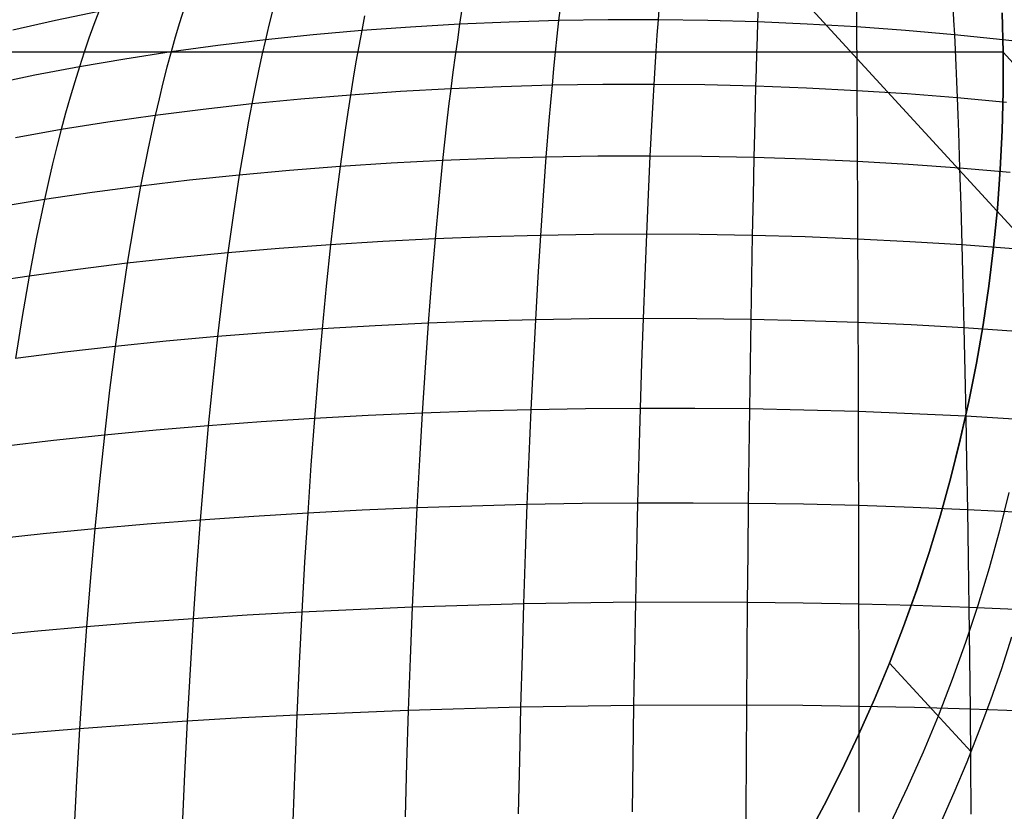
# Model space of a CAD drawing. Extents: x -274 to 274, y -220 to 276.
# Tile 68 of 164: x -201.73 to -197.39, y 222.6 to 226.09. Entities that reach past the tile are written whole.
import ezdxf

# ---------------------------------------------------------------- set-up
doc = ezdxf.new("R2010")
doc.units = 0
doc.layers.add('PREDEFINITO', color=7, linetype='CONTINUOUS')

msp = doc.modelspace()

# ---------------------------------------------------------------- linework, layer by layer
at = {"layer": 'PREDEFINITO'}
for p, q in [((-204.5227, 232.9913, 1), (-176.7791, 202.7145, 261.0055)), ((-188.1037, 215.0732, 672.9243), (-199.0157, 226.9816, 748.9079)), ((-201.3779, 226.1231, 750.4882), (-201.5692, 226.0837, 750.4236)), ((-201.3779, 226.1231, 750.4882), (-201.4, 226.0656, 750.5524)), ((-201.0044, 226.1335, 750.6727), (-201.0234, 226.073, 750.7368)), ((-200.6136, 226.1272, 750.8448), (-200.6295, 226.0639, 750.9087)), ((-199.7792, 226.1334, 751.0857), (-199.7895, 226.0674, 751.1499)), ((-199.3461, 226.1493, 751.1536), (-199.3537, 226.0832, 751.2182)), ((-198.9108, 226.1525, 751.2074), (-198.9157, 226.0866, 751.2723)), ((-198.4754, 226.143, 751.2467), (-198.4777, 226.0774, 751.312)), ((-198.0424, 226.1207, 751.2713), (-198.042, 226.0557, 751.3369)), ((-197.6172, 226.1477, 751.2142), (-197.6141, 226.0855, 751.2807)), ((-197.3964, 225.9438, 1), (-197.4007, 226.1177, 1)), ((-197.4006, 226.1173, 1), (-197.3964, 225.9438, 1)), ((-197.3964, 225.9438, 1), (-197.4006, 226.1173, 1)), ((-201.5692, 226.0837, 750.4236), (-201.7569, 226.0411, 750.3559)), ((-201.0234, 226.073, 750.7368), (-201.0421, 226.0103, 750.8003)), ((-200.2078, 226.105, 751.0039), (-200.2208, 226.0392, 751.0677)), ((-199.572, 226.0769, 751.1858), (-199.7895, 226.0674, 751.1499)), ((-199.3537, 226.0832, 751.2182), (-199.572, 226.0769, 751.1858)), ((-199.3537, 226.0832, 751.2182), (-199.3612, 226.0151, 751.2821)), ((-199.1348, 226.0865, 751.247), (-199.3537, 226.0832, 751.2182)), ((-198.9157, 226.0866, 751.2723), (-199.1348, 226.0865, 751.247)), ((-198.9157, 226.0866, 751.2723), (-198.9205, 226.0186, 751.3366)), ((-198.6965, 226.0836, 751.294), (-198.9157, 226.0866, 751.2723)), ((-198.4777, 226.0774, 751.312), (-198.6965, 226.0836, 751.294)), ((-198.4777, 226.0774, 751.312), (-198.4799, 226.0097, 751.3766)), ((-198.2594, 226.0681, 751.3263), (-198.4777, 226.0774, 751.312)), ((-197.6141, 226.0855, 751.2807), (-197.6109, 226.0212, 751.3466)), ((-201.4, 226.0656, 750.5524), (-201.4218, 226.0058, 750.616)), ((-200.6295, 226.0639, 750.9087), (-200.6451, 225.9985, 750.972)), ((-200.2208, 226.0392, 751.0677), (-200.4339, 226.0204, 751.0215)), ((-200.2208, 226.0392, 751.0677), (-200.2335, 225.9713, 751.1308)), ((-200.0058, 226.0548, 751.1105), (-200.2208, 226.0392, 751.0677)), ((-199.7895, 226.0674, 751.1499), (-200.0058, 226.0548, 751.1105)), ((-199.7895, 226.0674, 751.1499), (-199.7996, 225.9993, 751.2133)), ((-198.042, 226.0557, 751.3369), (-198.2594, 226.0681, 751.3263)), ((-197.8257, 226.04, 751.3436), (-198.042, 226.0557, 751.3369)), ((-198.042, 226.0557, 751.3369), (-198.0415, 225.9885, 751.4017)), ((-197.6109, 226.0212, 751.3466), (-197.8257, 226.04, 751.3436)), ((-201.4218, 226.0058, 750.616), (-201.4431, 225.9439, 750.679)), ((-201.0421, 226.0103, 750.8003), (-201.0604, 225.9455, 750.8631)), ((-200.6451, 225.9985, 750.972), (-200.854, 225.9735, 750.9192)), ((-200.6451, 225.9985, 750.972), (-200.6605, 225.931, 751.0346)), ((-200.4339, 226.0204, 751.0215), (-200.6451, 225.9985, 750.972)), ((-199.7996, 225.9993, 751.2133), (-199.8095, 225.9291, 751.2762)), ((-199.3612, 226.0151, 751.2821), (-199.3685, 225.9448, 751.3452)), ((-198.9205, 226.0186, 751.3366), (-198.9252, 225.9485, 751.4001)), ((-198.4799, 226.0097, 751.3766), (-198.482, 225.94, 751.4404)), ((-198.0415, 225.9885, 751.4017), (-198.0411, 225.9193, 751.4658)), ((-197.3979, 225.9991, 751.3456), (-197.6109, 226.0212, 751.3466)), ((-197.6109, 226.0212, 751.3466), (-197.6079, 225.9547, 751.4116)), ((-197.1869, 225.9738, 751.3407), (-197.3979, 225.9991, 751.3456)), ((-197.3964, 225.9438, 1), (-211.4752, 225.9438, 1)), ((-201.4431, 225.9439, 750.679), (-201.4641, 225.8799, 750.7412)), ((-201.0604, 225.9455, 750.8631), (-201.2638, 225.9142, 750.8038)), ((-201.0604, 225.9455, 750.8631), (-201.0784, 225.8785, 750.9252)), ((-200.854, 225.9735, 750.9192), (-201.0604, 225.9455, 750.8631)), ((-200.2335, 225.9713, 751.1308), (-200.246, 225.9013, 751.1932)), ((-199.3685, 225.9448, 751.3452), (-199.3757, 225.8726, 751.4077)), ((-198.9252, 225.9485, 751.4001), (-198.9299, 225.8764, 751.4629)), ((-197.6079, 225.9547, 751.4116), (-197.6049, 225.8862, 751.476)), ((-197.3964, 225.9438, 1), (-197.3963, 225.7714, 1)), ((-197.3963, 225.7711, 1), (-197.3964, 225.9438, 1)), ((-197.0402, 225.5551, 4.3283), (-197.3964, 225.9438, 1)), ((-197.3963, 225.7714, 1), (-197.3964, 225.9438, 1)), ((-197.3964, 225.9438, 1), (-169.7975, 195.8249, 259.6677)), ((-201.2638, 225.9142, 750.8038), (-201.4641, 225.8799, 750.7412)), ((-200.6605, 225.931, 751.0346), (-200.6756, 225.8614, 751.0966)), ((-200.246, 225.9013, 751.1932), (-200.2582, 225.8293, 751.2549)), ((-199.8095, 225.9291, 751.2762), (-199.8192, 225.8568, 751.3383)), ((-198.482, 225.94, 751.4404), (-198.4841, 225.8682, 751.5035)), ((-198.0411, 225.9193, 751.4658), (-198.0407, 225.848, 751.5292)), ((-201.4641, 225.8799, 750.7412), (-201.6609, 225.8424, 750.6756)), ((-201.4641, 225.8799, 750.7412), (-201.4847, 225.8138, 750.8029)), ((-201.0784, 225.8785, 750.9252), (-201.096, 225.8095, 750.9867)), ((-200.6756, 225.8614, 751.0966), (-200.6903, 225.7898, 751.1578)), ((-199.8192, 225.8568, 751.3383), (-199.8287, 225.7826, 751.3997)), ((-199.3757, 225.8726, 751.4077), (-199.3827, 225.7983, 751.4695)), ((-198.9299, 225.8764, 751.4629), (-198.9344, 225.8023, 751.525)), ((-198.4841, 225.8682, 751.5035), (-198.4861, 225.7944, 751.5659)), ((-197.6049, 225.8862, 751.476), (-197.6019, 225.8156, 751.5396)), ((-201.6609, 225.8424, 750.6756), (-201.854, 225.8018, 750.6067)), ((-201.4847, 225.8138, 750.8029), (-201.5049, 225.7455, 750.8638)), ((-200.2582, 225.8293, 751.2549), (-200.2702, 225.7553, 751.3159)), ((-198.0407, 225.848, 751.5292), (-198.0402, 225.7747, 751.5919)), ((-197.6019, 225.8156, 751.5396), (-197.599, 225.743, 751.6025)), ((-201.096, 225.8095, 750.9867), (-201.1133, 225.7385, 751.0475)), ((-200.6903, 225.7898, 751.1578), (-200.7048, 225.7162, 751.2184)), ((-200.0502, 225.7704, 751.3595), (-200.2702, 225.7553, 751.3159)), ((-199.8287, 225.7826, 751.3997), (-200.0502, 225.7704, 751.3595)), ((-199.8287, 225.7826, 751.3997), (-199.8381, 225.7064, 751.4604)), ((-199.6062, 225.7919, 751.4364), (-199.8287, 225.7826, 751.3997)), ((-199.3827, 225.7983, 751.4695), (-199.6062, 225.7919, 751.4364)), ((-199.3827, 225.7983, 751.4695), (-199.3896, 225.7221, 751.5306)), ((-199.1587, 225.8017, 751.4991), (-199.3827, 225.7983, 751.4695)), ((-198.9344, 225.8023, 751.525), (-199.1587, 225.8017, 751.4991)), ((-198.9344, 225.8023, 751.525), (-198.9388, 225.7262, 751.5864)), ((-198.7101, 225.7998, 751.5473), (-198.9344, 225.8023, 751.525)), ((-198.4861, 225.7944, 751.5659), (-198.7101, 225.7998, 751.5473)), ((-198.4861, 225.7944, 751.5659), (-198.4881, 225.7187, 751.6276)), ((-198.2627, 225.7861, 751.5808), (-198.4861, 225.7944, 751.5659)), ((-198.0402, 225.7747, 751.5919), (-198.2627, 225.7861, 751.5808)), ((-197.8189, 225.7604, 751.5991), (-198.0402, 225.7747, 751.5919)), ((-198.0402, 225.7747, 751.5919), (-198.0398, 225.6995, 751.6538)), ((-197.3963, 225.7714, 1), (-197.4005, 225.5991, 1)), ((-197.4005, 225.5991, 1), (-197.3963, 225.7714, 1)), ((-197.4005, 225.5988, 1), (-197.3963, 225.7711, 1)), ((-201.5049, 225.7455, 750.8638), (-201.5247, 225.6753, 750.9241)), ((-201.1133, 225.7385, 751.0475), (-201.1302, 225.6655, 751.1076)), ((-200.4885, 225.7372, 751.2688), (-200.7048, 225.7162, 751.2184)), ((-200.2702, 225.7553, 751.3159), (-200.4885, 225.7372, 751.2688)), ((-200.2702, 225.7553, 751.3159), (-200.282, 225.6793, 751.3762)), ((-198.9388, 225.7262, 751.5864), (-198.9432, 225.6482, 751.6471)), ((-197.599, 225.743, 751.6025), (-197.8189, 225.7604, 751.5991)), ((-197.3808, 225.7226, 751.602), (-197.599, 225.743, 751.6025)), ((-197.599, 225.743, 751.6025), (-197.5961, 225.6685, 751.6646)), ((-200.9188, 225.6923, 751.1646), (-201.1302, 225.6655, 751.1076)), ((-200.7048, 225.7162, 751.2184), (-200.9188, 225.6923, 751.1646)), ((-200.7048, 225.7162, 751.2184), (-200.719, 225.6407, 751.2783)), ((-199.8381, 225.7064, 751.4604), (-199.8472, 225.6283, 751.5204)), ((-199.3896, 225.7221, 751.5306), (-199.3963, 225.644, 751.5909)), ((-198.4881, 225.7187, 751.6276), (-198.4901, 225.641, 751.6885)), ((-198.0398, 225.6995, 751.6538), (-198.0394, 225.6223, 751.715)), ((-201.5247, 225.6753, 750.9241), (-201.5441, 225.6031, 750.9837)), ((-201.1302, 225.6655, 751.1076), (-201.3388, 225.6357, 751.0472)), ((-201.1302, 225.6655, 751.1076), (-201.1468, 225.5905, 751.167)), ((-200.719, 225.6407, 751.2783), (-200.7329, 225.5632, 751.3374)), ((-200.282, 225.6793, 751.3762), (-200.2935, 225.6014, 751.4358)), ((-199.3963, 225.644, 751.5909), (-199.4094, 225.4821, 751.7094)), ((-198.9432, 225.6482, 751.6471), (-198.9516, 225.4866, 751.7662)), ((-198.4901, 225.641, 751.6885), (-198.4939, 225.4801, 751.8082)), ((-197.5961, 225.6685, 751.6646), (-197.5933, 225.592, 751.726)), ((-201.5441, 225.6031, 750.9837), (-201.746, 225.5674, 750.9169)), ((-201.5441, 225.6031, 750.9837), (-201.5631, 225.5289, 751.0426)), ((-201.3388, 225.6357, 751.0472), (-201.5441, 225.6031, 750.9837)), ((-200.2935, 225.6014, 751.4358), (-200.3158, 225.4401, 751.5528)), ((-199.8472, 225.6283, 751.5204), (-199.8649, 225.4665, 751.6382)), ((-198.0394, 225.6223, 751.715), (-198.0386, 225.4624, 751.835)), ((-197.409, 225.4267, 1), (-197.4005, 225.5988, 1)), ((-197.4005, 225.5991, 1), (-197.4089, 225.4273, 1)), ((-197.4089, 225.4273, 1), (-197.4005, 225.5991, 1)), ((-201.1468, 225.5905, 751.167), (-201.1631, 225.5136, 751.2257)), ((-200.7329, 225.5632, 751.3374), (-200.7598, 225.4026, 751.4536)), ((-197.5933, 225.592, 751.726), (-197.5879, 225.4334, 751.8465)), ((-201.5631, 225.5289, 751.0426), (-201.5817, 225.4527, 751.1008)), ((-201.1631, 225.5136, 751.2257), (-201.1946, 225.3543, 751.341)), ((-199.8649, 225.4665, 751.6382), (-200.0911, 225.4547, 751.5972)), ((-199.8649, 225.4665, 751.6382), (-199.8818, 225.2975, 751.753)), ((-199.6376, 225.4757, 751.6756), (-199.8649, 225.4665, 751.6382)), ((-199.4094, 225.4821, 751.7094), (-199.6376, 225.4757, 751.6756)), ((-199.4094, 225.4821, 751.7094), (-199.4219, 225.3129, 751.8249)), ((-199.1806, 225.4857, 751.7396), (-199.4094, 225.4821, 751.7094)), ((-198.9516, 225.4866, 751.7662), (-199.1806, 225.4857, 751.7396)), ((-198.9516, 225.4866, 751.7662), (-198.9597, 225.3177, 751.8822)), ((-198.7226, 225.4847, 751.789), (-198.9516, 225.4866, 751.7662)), ((-198.4939, 225.4801, 751.8082), (-198.7226, 225.4847, 751.789)), ((-198.4939, 225.4801, 751.8082), (-198.4975, 225.3118, 751.9247)), ((-198.2658, 225.4726, 751.8235), (-198.4939, 225.4801, 751.8082)), ((-198.0386, 225.4624, 751.835), (-198.2658, 225.4726, 751.8235)), ((-201.5817, 225.4527, 751.1008), (-201.5999, 225.3748, 751.1583)), ((-200.5388, 225.4227, 751.5049), (-200.7598, 225.4026, 751.4536)), ((-200.3158, 225.4401, 751.5528), (-200.5388, 225.4227, 751.5049)), ((-200.3158, 225.4401, 751.5528), (-200.3371, 225.2714, 751.6669)), ((-200.0911, 225.4547, 751.5972), (-200.3158, 225.4401, 751.5528)), ((-197.8125, 225.4493, 751.8427), (-198.0386, 225.4624, 751.835)), ((-198.0386, 225.4624, 751.835), (-198.0378, 225.2952, 751.9521)), ((-197.5879, 225.4334, 751.8465), (-197.8125, 225.4493, 751.8427)), ((-197.3651, 225.4147, 751.8463), (-197.5879, 225.4334, 751.8465)), ((-197.5879, 225.4334, 751.8465), (-197.5827, 225.2676, 751.9638)), ((-197.4216, 225.255, 1), (-197.409, 225.4267, 1)), ((-197.4089, 225.4273, 1), (-197.4215, 225.2558, 1)), ((-197.4215, 225.2558, 1), (-197.4089, 225.4273, 1)), ((-200.9785, 225.3798, 751.399), (-201.1946, 225.3543, 751.341)), ((-200.7598, 225.4026, 751.4536), (-200.9785, 225.3798, 751.399)), ((-200.7598, 225.4026, 751.4536), (-200.7855, 225.2348, 751.5669)), ((-201.5999, 225.3748, 751.1583), (-201.6177, 225.2949, 751.2151)), ((-201.1946, 225.3543, 751.341), (-201.4078, 225.326, 751.2797)), ((-201.1946, 225.3543, 751.341), (-201.2247, 225.1876, 751.4534)), ((-201.6177, 225.2949, 751.2151), (-201.8242, 225.2611, 751.1473)), ((-201.6177, 225.2949, 751.2151), (-201.6522, 225.1299, 751.3265)), ((-201.4078, 225.326, 751.2797), (-201.6177, 225.2949, 751.2151)), ((-199.8818, 225.2975, 751.753), (-199.8979, 225.1215, 751.8649)), ((-199.4219, 225.3129, 751.8249), (-199.4338, 225.1368, 751.9374)), ((-198.9597, 225.3177, 751.8822), (-198.9673, 225.1419, 751.9953)), ((-198.4975, 225.3118, 751.9247), (-198.501, 225.1367, 752.0383)), ((-198.0378, 225.2952, 751.9521), (-198.037, 225.121, 752.066)), ((-200.3371, 225.2714, 751.6669), (-200.3575, 225.0959, 751.7781)), ((-197.5827, 225.2676, 751.9638), (-197.5778, 225.0948, 752.078)), ((-197.4384, 225.0837, 1), (-197.4216, 225.255, 1)), ((-197.4215, 225.2558, 1), (-197.4383, 225.0844, 1)), ((-197.4383, 225.0844, 1), (-197.4215, 225.2558, 1)), ((-200.7855, 225.2348, 751.5669), (-200.8101, 225.0601, 751.6773)), ((-201.2247, 225.1876, 751.4534), (-201.2534, 225.0141, 751.5629)), ((-201.6522, 225.1299, 751.3265), (-201.685, 224.9579, 751.4351)), ((-199.8979, 225.1215, 751.8649), (-200.1284, 225.11, 751.8232)), ((-199.8979, 225.1215, 751.8649), (-199.9133, 224.9388, 751.9737)), ((-199.6663, 225.1304, 751.9029), (-199.8979, 225.1215, 751.8649)), ((-199.4338, 225.1368, 751.9374), (-199.6663, 225.1304, 751.9029)), ((-199.4338, 225.1368, 751.9374), (-199.4451, 224.9541, 752.0468)), ((-199.2007, 225.1407, 751.9682), (-199.4338, 225.1368, 751.9374)), ((-198.9673, 225.1419, 751.9953), (-199.2007, 225.1407, 751.9682)), ((-198.9673, 225.1419, 751.9953), (-198.9746, 224.9594, 752.1052)), ((-198.734, 225.1406, 752.0187), (-198.9673, 225.1419, 751.9953)), ((-198.501, 225.1367, 752.0383), (-198.734, 225.1406, 752.0187)), ((-198.501, 225.1367, 752.0383), (-198.5043, 224.9548, 752.1486)), ((-198.2686, 225.1301, 752.054), (-198.501, 225.1367, 752.0383)), ((-198.037, 225.121, 752.066), (-198.2686, 225.1301, 752.054)), ((-197.8067, 225.1092, 752.074), (-198.037, 225.121, 752.066)), ((-198.037, 225.121, 752.066), (-198.0363, 224.9401, 752.1767)), ((-200.5848, 225.0793, 751.7294), (-200.8101, 225.0601, 751.6773)), ((-200.3575, 225.0959, 751.7781), (-200.5848, 225.0793, 751.7294)), ((-200.3575, 225.0959, 751.7781), (-200.3768, 224.9137, 751.8862)), ((-200.1284, 225.11, 751.8232), (-200.3575, 225.0959, 751.7781)), ((-197.5778, 225.0948, 752.078), (-197.8067, 225.1092, 752.074)), ((-197.3507, 225.0777, 752.0781), (-197.5778, 225.0948, 752.078)), ((-197.5778, 225.0948, 752.078), (-197.5731, 224.9153, 752.189)), ((-197.4383, 225.0844, 1), (-197.4593, 224.9136, 1)), ((-197.4593, 224.9136, 1), (-197.4383, 225.0844, 1)), ((-197.4593, 224.9131, 1), (-197.4384, 225.0837, 1)), ((-201.033, 225.0384, 751.6218), (-201.2534, 225.0141, 751.5629)), ((-200.8101, 225.0601, 751.6773), (-201.033, 225.0384, 751.6218)), ((-200.8101, 225.0601, 751.6773), (-200.8334, 224.8787, 751.7847)), ((-201.4708, 224.9873, 751.5006), (-201.685, 224.9579, 751.4351)), ((-201.2534, 225.0141, 751.5629), (-201.4708, 224.9873, 751.5006)), ((-201.2534, 225.0141, 751.5629), (-201.2806, 224.8339, 751.6694)), ((-201.685, 224.9579, 751.4351), (-201.8957, 224.9259, 751.3663)), ((-201.685, 224.9579, 751.4351), (-201.7162, 224.7793, 751.5407)), ((-199.4451, 224.9541, 752.0468), (-199.4558, 224.7649, 752.1531)), ((-198.9746, 224.9594, 752.1052), (-198.9816, 224.7706, 752.212)), ((-198.5043, 224.9548, 752.1486), (-198.5074, 224.7666, 752.2558)), ((-200.3768, 224.9137, 751.8862), (-200.3951, 224.7251, 751.9912)), ((-199.9133, 224.9388, 751.9737), (-199.9278, 224.7498, 752.0794)), ((-198.0363, 224.9401, 752.1767), (-198.0356, 224.7529, 752.2842)), ((-197.5731, 224.9153, 752.189), (-197.5687, 224.7295, 752.2968)), ((-197.4845, 224.743, 1), (-197.4593, 224.9131, 1)), ((-197.4593, 224.9136, 1), (-197.4844, 224.7433, 1)), ((-197.4844, 224.7433, 1), (-197.4593, 224.9136, 1)), ((-200.8334, 224.8787, 751.7847), (-200.8555, 224.691, 751.889)), ((-201.2806, 224.8339, 751.6694), (-201.3065, 224.6474, 751.7729)), ((-201.7162, 224.7793, 751.5407), (-201.7458, 224.5943, 751.6433)), ((-198.9816, 224.7706, 752.212), (-199.2188, 224.7689, 752.1844)), ((-198.9816, 224.7706, 752.212), (-198.9881, 224.5756, 752.3156)), ((-198.7443, 224.7698, 752.2358), (-198.9816, 224.7706, 752.212)), ((-198.5074, 224.7666, 752.2558), (-198.7443, 224.7698, 752.2358)), ((-200.1622, 224.7386, 752.0371), (-200.3951, 224.7251, 751.9912)), ((-199.9278, 224.7498, 752.0794), (-200.1622, 224.7386, 752.0371)), ((-199.9278, 224.7498, 752.0794), (-199.9416, 224.5547, 752.182)), ((-199.6923, 224.7585, 752.1181), (-199.9278, 224.7498, 752.0794)), ((-199.4558, 224.7649, 752.1531), (-199.6923, 224.7585, 752.1181)), ((-199.4558, 224.7649, 752.1531), (-199.466, 224.5697, 752.2562)), ((-199.2188, 224.7689, 752.1844), (-199.4558, 224.7649, 752.1531)), ((-198.5074, 224.7666, 752.2558), (-198.5104, 224.5723, 752.3598)), ((-198.2711, 224.7609, 752.272), (-198.5074, 224.7666, 752.2558)), ((-198.0356, 224.7529, 752.2842), (-198.2711, 224.7609, 752.272)), ((-197.8014, 224.7424, 752.2925), (-198.0356, 224.7529, 752.2842)), ((-198.0356, 224.7529, 752.2842), (-198.035, 224.5596, 752.3884)), ((-197.5687, 224.7295, 752.2968), (-197.8014, 224.7424, 752.2925)), ((-197.3377, 224.714, 752.297), (-197.5687, 224.7295, 752.2968)), ((-197.5687, 224.7295, 752.2968), (-197.5645, 224.5375, 752.4012)), ((-197.4844, 224.7433, 1), (-197.5138, 224.5736, 1)), ((-197.5138, 224.5736, 1), (-197.4844, 224.7433, 1)), ((-197.5138, 224.5736, 1), (-197.4845, 224.743, 1)), ((-200.8555, 224.691, 751.889), (-201.0823, 224.6704, 751.8327)), ((-200.8555, 224.691, 751.889), (-200.8764, 224.4972, 751.9902)), ((-200.6263, 224.7092, 751.9419), (-200.8555, 224.691, 751.889)), ((-200.3951, 224.7251, 751.9912), (-200.6263, 224.7092, 751.9419)), ((-200.3951, 224.7251, 751.9912), (-200.4125, 224.5305, 752.0932)), ((-201.3065, 224.6474, 751.7729), (-201.5278, 224.622, 751.7098)), ((-201.3065, 224.6474, 751.7729), (-201.331, 224.4548, 751.8734)), ((-201.0823, 224.6704, 751.8327), (-201.3065, 224.6474, 751.7729)), ((-201.5278, 224.622, 751.7098), (-201.7458, 224.5943, 751.6433)), ((-199.9416, 224.5547, 752.182), (-199.9546, 224.3538, 752.2813)), ((-199.466, 224.5697, 752.2562), (-199.4756, 224.3687, 752.3561)), ((-198.9881, 224.5756, 752.3156), (-198.9943, 224.3749, 752.4159)), ((-198.5104, 224.5723, 752.3598), (-198.5132, 224.3722, 752.4604)), ((-198.035, 224.5596, 752.3884), (-198.0344, 224.3605, 752.4894)), ((-197.5138, 224.5736, 1), (-197.5473, 224.4046, 1)), ((-197.5473, 224.4046, 1), (-197.5138, 224.5736, 1)), ((-197.5472, 224.405, 1), (-197.5138, 224.5736, 1)), ((-200.4125, 224.5305, 752.0932), (-200.4289, 224.3301, 752.192)), ((-197.5645, 224.5375, 752.4012), (-197.5605, 224.3398, 752.5023)), ((-200.8764, 224.4972, 751.9902), (-200.8962, 224.2976, 752.0883)), ((-201.331, 224.4548, 751.8734), (-201.354, 224.2565, 751.9707)), ((-197.5473, 224.4046, 1), (-197.585, 224.2366, 1)), ((-197.585, 224.2366, 1), (-197.5473, 224.4046, 1)), ((-197.5848, 224.2372, 1), (-197.5472, 224.405, 1)), ((-200.1924, 224.343, 752.2384), (-200.4289, 224.3301, 752.192)), ((-199.9546, 224.3538, 752.2813), (-200.1924, 224.343, 752.2384)), ((-199.9546, 224.3538, 752.2813), (-199.9668, 224.1475, 752.3775)), ((-199.7155, 224.3624, 752.3206), (-199.9546, 224.3538, 752.2813)), ((-199.4756, 224.3687, 752.3561), (-199.7155, 224.3624, 752.3206)), ((-199.4756, 224.3687, 752.3561), (-199.4846, 224.1623, 752.4527)), ((-199.2351, 224.3729, 752.3879), (-199.4756, 224.3687, 752.3561)), ((-198.9943, 224.3749, 752.4159), (-199.2351, 224.3729, 752.3879)), ((-198.9943, 224.3749, 752.4159), (-199.0002, 224.1687, 752.5129)), ((-198.7536, 224.3746, 752.4401), (-198.9943, 224.3749, 752.4159)), ((-198.5132, 224.3722, 752.4604), (-198.7536, 224.3746, 752.4401)), ((-198.5132, 224.3722, 752.4604), (-198.5158, 224.1666, 752.5578)), ((-198.2734, 224.3675, 752.4769), (-198.5132, 224.3722, 752.4604)), ((-198.0344, 224.3605, 752.4894), (-198.2734, 224.3675, 752.4769)), ((-197.7967, 224.3513, 752.4979), (-198.0344, 224.3605, 752.4894)), ((-198.0344, 224.3605, 752.4894), (-198.0339, 224.1559, 752.5869)), ((-197.5605, 224.3398, 752.5023), (-197.7967, 224.3513, 752.4979)), ((-197.3261, 224.3261, 752.5027), (-197.5605, 224.3398, 752.5023)), ((-197.5605, 224.3398, 752.5023), (-197.5569, 224.1366, 752.6001)), ((-200.8962, 224.2976, 752.0883), (-201.1264, 224.2782, 752.0312)), ((-200.8962, 224.2976, 752.0883), (-200.9147, 224.0927, 752.1832)), ((-200.6635, 224.315, 752.1419), (-200.8962, 224.2976, 752.0883)), ((-200.4289, 224.3301, 752.192), (-200.6635, 224.315, 752.1419)), ((-200.4289, 224.3301, 752.192), (-200.4442, 224.1242, 752.2875)), ((-201.354, 224.2565, 751.9707), (-201.5787, 224.2327, 751.9067)), ((-201.354, 224.2565, 751.9707), (-201.3757, 224.0527, 752.0648)), ((-201.1264, 224.2782, 752.0312), (-201.354, 224.2565, 751.9707)), ((-201.5787, 224.2327, 751.9067), (-201.8001, 224.2066, 751.8394)), ((-197.585, 224.2366, 1), (-197.6267, 224.0696, 1)), ((-197.6267, 224.0696, 1), (-197.585, 224.2366, 1)), ((-197.6265, 224.0704, 1), (-197.5848, 224.2372, 1)), ((-199.0002, 224.1687, 752.5129), (-199.0056, 223.9573, 752.6066)), ((-198.5158, 224.1666, 752.5578), (-198.5183, 223.9558, 752.6517)), ((-200.4442, 224.1242, 752.2875), (-200.4586, 223.9132, 752.3798)), ((-199.9668, 224.1475, 752.3775), (-199.9782, 223.9359, 752.4703)), ((-199.4846, 224.1623, 752.4527), (-199.493, 223.9506, 752.546)), ((-198.0339, 224.1559, 752.5869), (-198.0334, 223.9462, 752.6811)), ((-197.5569, 224.1366, 752.6001), (-197.5534, 223.9283, 752.6943)), ((-200.9147, 224.0927, 752.1832), (-200.932, 223.8825, 752.2749)), ((-201.3757, 224.0527, 752.0648), (-201.3959, 223.8439, 752.1558)), ((-197.6267, 224.0696, 1), (-197.6726, 223.9037, 1)), ((-197.6726, 223.9037, 1), (-197.6267, 224.0696, 1)), ((-197.6723, 223.9046, 1), (-197.6265, 224.0704, 1)), ((-197.3708, 224.0037, 3), (-197.4125, 223.8368, 3)), ((-199.493, 223.9506, 752.546), (-199.736, 223.9443, 752.51)), ((-199.493, 223.9506, 752.546), (-199.5009, 223.7341, 752.6359)), ((-199.2495, 223.955, 752.5782), (-199.493, 223.9506, 752.546)), ((-199.0056, 223.9573, 752.6066), (-199.2495, 223.955, 752.5782)), ((-199.0056, 223.9573, 752.6066), (-199.0107, 223.741, 752.6968)), ((-198.7618, 223.9576, 752.6311), (-199.0056, 223.9573, 752.6066)), ((-198.5183, 223.9558, 752.6517), (-198.7618, 223.9576, 752.6311)), ((-198.5183, 223.9558, 752.6517), (-198.5206, 223.7402, 752.7423)), ((-198.2754, 223.952, 752.6684), (-198.5183, 223.9558, 752.6517)), ((-198.0334, 223.9462, 752.6811), (-198.2754, 223.952, 752.6684)), ((-197.7927, 223.9383, 752.6898), (-198.0334, 223.9462, 752.6811)), ((-198.0334, 223.9462, 752.6811), (-198.033, 223.7315, 752.7718)), ((-200.4586, 223.9132, 752.3798), (-200.6963, 223.8989, 752.3291)), ((-200.4586, 223.9132, 752.3798), (-200.472, 223.6973, 752.4688)), ((-200.2191, 223.9256, 752.4269), (-200.4586, 223.9132, 752.3798)), ((-199.9782, 223.9359, 752.4703), (-200.2191, 223.9256, 752.4269)), ((-199.9782, 223.9359, 752.4703), (-199.9888, 223.7195, 752.5598)), ((-199.736, 223.9443, 752.51), (-199.9782, 223.9359, 752.4703)), ((-197.5534, 223.9283, 752.6943), (-197.7927, 223.9383, 752.6898)), ((-197.6726, 223.9037, 1), (-197.7225, 223.739, 1)), ((-197.7225, 223.739, 1), (-197.6726, 223.9037, 1)), ((-197.7223, 223.7398, 1), (-197.6723, 223.9046, 1)), ((-197.316, 223.9162, 752.6948), (-197.5534, 223.9283, 752.6943)), ((-197.5534, 223.9283, 752.6943), (-197.5502, 223.715, 752.7851)), ((-201.1653, 223.8642, 752.2171), (-201.3959, 223.8439, 752.1558)), ((-200.932, 223.8825, 752.2749), (-201.1653, 223.8642, 752.2171)), ((-200.932, 223.8825, 752.2749), (-200.9481, 223.6675, 752.3632)), ((-200.6963, 223.8989, 752.3291), (-200.932, 223.8825, 752.2749)), ((-201.6236, 223.8216, 752.0911), (-201.848, 223.7973, 752.0229)), ((-201.3959, 223.8439, 752.1558), (-201.6236, 223.8216, 752.0911)), ((-201.3959, 223.8439, 752.1558), (-201.4148, 223.6301, 752.2435)), ((-197.4125, 223.8368, 3), (-197.4583, 223.671, 3)), ((-199.5009, 223.7341, 752.6359), (-199.5081, 223.513, 752.7224)), ((-199.0107, 223.741, 752.6968), (-199.0154, 223.5202, 752.7837)), ((-198.5206, 223.7402, 752.7423), (-198.5227, 223.52, 752.8293)), ((-198.033, 223.7315, 752.7718), (-198.0326, 223.5123, 752.859)), ((-197.7225, 223.739, 1), (-197.7765, 223.5756, 1)), ((-197.7765, 223.5756, 1), (-197.7225, 223.739, 1)), ((-197.7763, 223.5762, 1), (-197.7223, 223.7398, 1)), ((-200.472, 223.6973, 752.4688), (-200.4844, 223.4769, 752.5544)), ((-199.9888, 223.7195, 752.5598), (-199.9986, 223.4986, 752.6459)), ((-197.5502, 223.715, 752.7851), (-197.5473, 223.4972, 752.8724)), ((-200.9481, 223.6675, 752.3632), (-200.963, 223.448, 752.4483)), ((-197.4583, 223.671, 3), (-197.5083, 223.5062, 3)), ((-201.4148, 223.6301, 752.2435), (-201.4322, 223.4119, 752.3279)), ((-197.7765, 223.5756, 1), (-197.8345, 223.4135, 1)), ((-197.8345, 223.4135, 1), (-197.7765, 223.5756, 1)), ((-197.8344, 223.4138, 1), (-197.7763, 223.5762, 1)), ((-199.5081, 223.513, 752.7224), (-199.9986, 223.4986, 752.6459)), ((-199.5081, 223.513, 752.7224), (-199.5148, 223.2876, 752.8054)), ((-199.0154, 223.5202, 752.7837), (-199.5081, 223.513, 752.7224)), ((-199.0154, 223.5202, 752.7837), (-199.0197, 223.295, 752.867)), ((-198.5227, 223.52, 752.8293), (-199.0154, 223.5202, 752.7837)), ((-198.5227, 223.52, 752.8293), (-198.5247, 223.2955, 752.9128)), ((-198.2772, 223.5171, 752.8462), (-198.5227, 223.52, 752.8293)), ((-198.0326, 223.5123, 752.859), (-198.2772, 223.5171, 752.8462)), ((-197.7892, 223.5057, 752.8677), (-198.0326, 223.5123, 752.859)), ((-198.0326, 223.5123, 752.859), (-198.0322, 223.2888, 752.9426)), ((-200.4844, 223.4769, 752.5544), (-200.7247, 223.4633, 752.5031)), ((-200.4844, 223.4769, 752.5544), (-200.4958, 223.2522, 752.6366)), ((-199.9986, 223.4986, 752.6459), (-200.4844, 223.4769, 752.5544)), ((-199.9986, 223.4986, 752.6459), (-200.0077, 223.2733, 752.7285)), ((-197.5473, 223.4972, 752.8724), (-197.7892, 223.5057, 752.8677)), ((-197.5083, 223.5062, 3), (-197.5623, 223.3426, 3)), ((-197.3072, 223.4868, 752.8728), (-197.5473, 223.4972, 752.8724)), ((-197.5473, 223.4972, 752.8724), (-197.5446, 223.2751, 752.956)), ((-201.1989, 223.4308, 752.3898), (-201.4322, 223.4119, 752.3279)), ((-200.963, 223.448, 752.4483), (-201.1989, 223.4308, 752.3898)), ((-200.963, 223.448, 752.4483), (-200.9767, 223.2242, 752.5299)), ((-200.7247, 223.4633, 752.5031), (-200.963, 223.448, 752.4483)), ((-201.6625, 223.3911, 752.2624), (-201.8894, 223.3686, 752.1936)), ((-201.4322, 223.4119, 752.3279), (-201.6625, 223.3911, 752.2624)), ((-201.4322, 223.4119, 752.3279), (-201.4482, 223.1894, 752.4089)), ((-197.8966, 223.2528, 1), (-197.8344, 223.4138, 1)), ((-197.8345, 223.4135, 1), (-197.8966, 223.2528, 1)), ((-197.8966, 223.2528, 1), (-197.8345, 223.4135, 1)), ((-197.5623, 223.3426, 3), (-197.6204, 223.1803, 3)), ((-197.4025, 223.2285, 4.353), (-197.3574, 223.3676, 4.3518)), ((-198.5247, 223.2955, 752.9128), (-198.5265, 223.067, 752.9927)), ((-200.4958, 223.2522, 752.6366), (-200.5062, 223.0235, 752.7153)), ((-200.0077, 223.2733, 752.7285), (-200.0159, 223.0441, 752.8077)), ((-199.5148, 223.2876, 752.8054), (-199.5209, 223.0583, 752.8849)), ((-199.0197, 223.295, 752.867), (-199.0237, 223.0659, 752.9467)), ((-198.0322, 223.2888, 752.9426), (-198.0319, 223.0614, 753.0226)), ((-197.8966, 223.2528, 1), (-197.9627, 223.0933, 1)), ((-197.9627, 223.0933, 1), (-197.8966, 223.2528, 1)), ((-197.9627, 223.0933, 1), (-197.8966, 223.2528, 1)), ((-197.5374, 222.8608, 4.3563), (-197.8966, 223.2528, 1)), ((-197.5446, 223.2751, 752.956), (-197.5421, 223.049, 753.0361)), ((-200.9767, 223.2242, 752.5299), (-200.9893, 222.9964, 752.6082)), ((-197.4505, 223.0904, 4.3542), (-197.4025, 223.2285, 4.353)), ((-201.4482, 223.1894, 752.4089), (-201.4628, 222.9629, 752.4866)), ((-197.6204, 223.1803, 3), (-197.6826, 223.0192, 3)), ((-197.9627, 223.0933, 1), (-198.0327, 222.9356, 1)), ((-198.0327, 222.9356, 1), (-197.9627, 223.0933, 1)), ((-198.0327, 222.9356, 1), (-197.9627, 223.0933, 1)), ((-197.5014, 222.9533, 4.3553), (-197.4505, 223.0904, 4.3542)), ((-200.0159, 223.0441, 752.8077), (-200.5062, 223.0235, 752.7153)), ((-200.0159, 223.0441, 752.8077), (-200.0234, 222.8112, 752.8833)), ((-199.5209, 223.0583, 752.8849), (-200.0159, 223.0441, 752.8077)), ((-199.5209, 223.0583, 752.8849), (-199.5265, 222.8253, 752.9608)), ((-199.0237, 223.0659, 752.9467), (-199.5209, 223.0583, 752.8849)), ((-199.0237, 223.0659, 752.9467), (-199.0273, 222.8331, 753.0229)), ((-198.5265, 223.067, 752.9927), (-199.0237, 223.0659, 752.9467)), ((-198.5265, 223.067, 752.9927), (-198.5281, 222.8348, 753.069)), ((-198.2787, 223.065, 753.0097), (-198.5265, 223.067, 752.9927)), ((-198.0319, 223.0614, 753.0226), (-198.2787, 223.065, 753.0097)), ((-197.7862, 223.056, 753.0314), (-198.0319, 223.0614, 753.0226)), ((-198.0319, 223.0614, 753.0226), (-198.0316, 222.8302, 753.099)), ((-197.5421, 223.049, 753.0361), (-197.7862, 223.056, 753.0314)), ((-197.2999, 223.0403, 753.0365), (-197.5421, 223.049, 753.0361)), ((-197.5421, 223.049, 753.0361), (-197.5399, 222.8193, 753.1124)), ((-200.9893, 222.9964, 752.6082), (-201.2274, 222.9805, 752.5492)), ((-200.9893, 222.9964, 752.6082), (-201.0006, 222.765, 752.6829)), ((-200.7487, 223.0107, 752.6636), (-200.9893, 222.9964, 752.6082)), ((-200.5062, 223.0235, 752.7153), (-200.7487, 223.0107, 752.6636)), ((-200.5062, 223.0235, 752.7153), (-200.5156, 222.7911, 752.7905)), ((-197.6826, 223.0192, 3), (-197.7487, 222.8597, 3)), ((-201.4628, 222.9629, 752.4866), (-201.6953, 222.9438, 752.4205)), ((-201.4628, 222.9629, 752.4866), (-201.4761, 222.7328, 752.5608)), ((-201.2274, 222.9805, 752.5492), (-201.4628, 222.9629, 752.4866)), ((-197.5551, 222.8173, 4.3563), (-197.5014, 222.9533, 4.3553)), ((-201.6953, 222.9438, 752.4205), (-201.9244, 222.923, 752.3509)), ((-198.0327, 222.9356, 1), (-198.1066, 222.7799, 1)), ((-198.1066, 222.7799, 1), (-198.0327, 222.9356, 1)), ((-198.1066, 222.7799, 1), (-198.0327, 222.9356, 1)), ((-199.5265, 222.8253, 752.9608), (-199.5314, 222.5889, 753.0332)), ((-199.0273, 222.8331, 753.0229), (-199.0305, 222.597, 753.0954)), ((-198.5281, 222.8348, 753.069), (-198.5296, 222.5993, 753.1417)), ((-198.0316, 222.8302, 753.099), (-198.0313, 222.5957, 753.1717)), ((-197.7487, 222.8597, 3), (-197.8187, 222.7021, 3)), ((-197.5399, 222.8193, 753.1124), (-197.5379, 222.5862, 753.1851)), ((-200.5156, 222.7911, 752.7905), (-200.524, 222.5554, 752.8622)), ((-200.0234, 222.8112, 752.8833), (-200.0301, 222.575, 752.9553)), ((-198.1066, 222.7799, 1), (-198.1842, 222.6262, 1)), ((-198.1842, 222.6262, 1), (-198.1066, 222.7799, 1)), ((-198.1842, 222.6262, 1), (-198.1066, 222.7799, 1)), ((-197.6117, 222.6825, 4.3573), (-197.5551, 222.8173, 4.3563)), ((-201.4761, 222.7328, 752.5608), (-201.4879, 222.4994, 752.6315)), ((-201.0006, 222.765, 752.6829), (-201.0107, 222.5302, 752.7541)), ((-197.8187, 222.7021, 3), (-197.8926, 222.5464, 3)), ((-197.6711, 222.5488, 4.3583), (-197.6117, 222.6825, 4.3573)), ((-198.1842, 222.6262, 1), (-198.2655, 222.4746, 1)), ((-198.2655, 222.4746, 1), (-198.1842, 222.6262, 1)), ((-198.2655, 222.4746, 1), (-198.1842, 222.6262, 1)), ((-198.5296, 222.5993, 753.1417), (-198.5309, 222.3606, 753.2106))]:
    msp.add_line(p, q, dxfattribs=at)
at = {"layer": 'PREDEFINITO', "extrusion": (-0.140503, 0.153332, 0.978135)}
msp.add_circle((-1.9195, -134.262, 795.2989), 7, dxfattribs=at)
at = {"layer": 'PREDEFINITO', "extrusion": (-0.011051, 0.01206, -0.999866)}
msp.add_arc((204.4815, 225.8689, 3.9841), 9.564, 47.87882, 227.11257, dxfattribs=at)
at = {"layer": 'PREDEFINITO', "extrusion": (-1.69153e-16, -9.21748e-17, -1)}
msp.add_arc((204.3399, 225.7094, -2.5), 9.5877, 48.02367, 226.97579, dxfattribs=at)
at = {"layer": 'PREDEFINITO', "extrusion": (-0.004187, 0.004272, -0.999982)}
msp.add_arc((204.5265, 225.931, 1.5265), 9.2802, 47.94883, 227.04905, dxfattribs=at)
at = {"layer": 'PREDEFINITO', "extrusion": (0.008284, -0.009039, 0.999925)}
msp.add_arc((-204.1676, 225.5311, 0.5202), 9.5697, 312.91901, 132.08532, dxfattribs=at)
at = {"layer": 'PREDEFINITO', "extrusion": (0.002889, -0.003384, 0.99999)}
msp.add_arc((-204.1293, 225.4947, 3.4258), 9.357, 312.96915, 132.03142, dxfattribs=at)
at = {"layer": 'PREDEFINITO', "extrusion": (1.90181e-16, -5.08041e-16, -1)}
msp.add_arc((204.1457, 225.5114, -5), 8.8283, 48.00775, 226.99221, dxfattribs=at)
at = {"layer": 'PREDEFINITO'}
msp.add_arc((-204.4912, 225.893), 8.5751, 313.00243, 131.99865, dxfattribs=at)
at = {"layer": 'PREDEFINITO', "extrusion": (-0.092966, -0.639263, 0.763348)}
msp.add_arc((-228.5192, 628.2698, 445.7924), 5.7947, 64.94518, 139.8673, dxfattribs=at)

doc.saveas('drawing.dxf')
